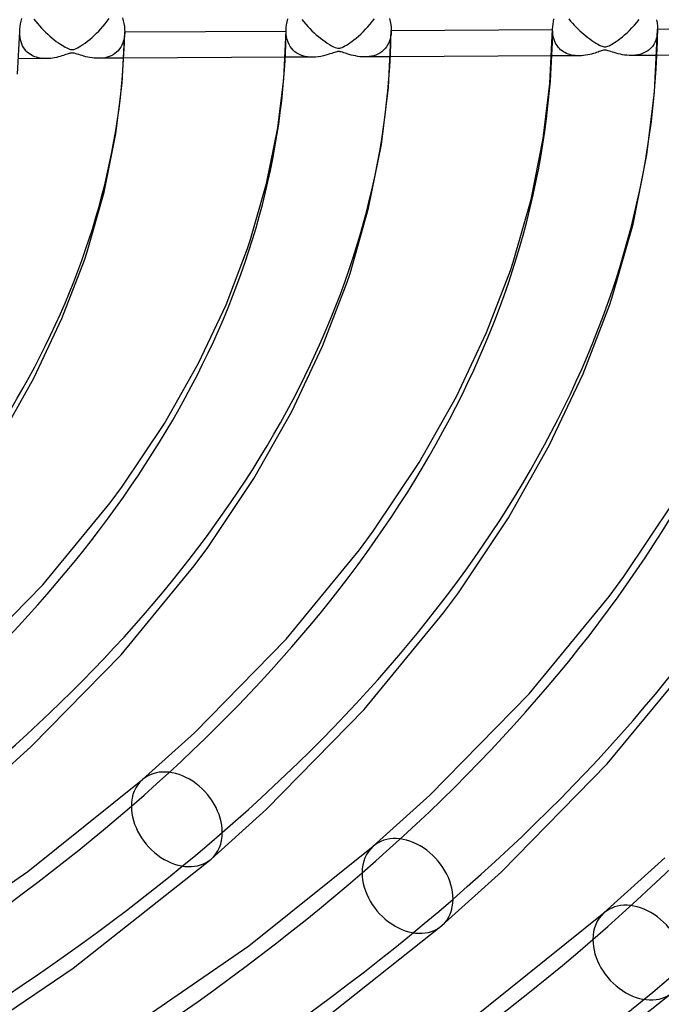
# Model space of a CAD drawing. Header units: millimetres. Extents: x -852 to 852, y -906 to 935.
# Tile 61 of 74: x 248 to 309, y 536 to 629. Entities that reach past the tile are written whole.
import ezdxf

# ---------------------------------------------------------------- set-up
doc = ezdxf.new("R2010")
doc.units = ezdxf.units.MM
doc.layers.add('HIDDEN', color=7, linetype='Continuous')
doc.layers.add('THICK', color=7, linetype='Continuous')

msp = doc.modelspace()

# ---------------------------------------------------------------- linework, layer by layer
at = {"layer": 'HIDDEN'}
for p, q in [((249.608, 629.231), (249.78, 629.007)), ((249.78, 629.007), (249.958, 628.789)), ((249.958, 628.789), (250.14, 628.576)), ((256.174, 628.54), (256.371, 628.779)), ((256.371, 628.779), (256.562, 629.027)), ((256.562, 629.027), (256.746, 629.28)), ((275.073, 629.181), (275.255, 628.955)), ((275.255, 628.955), (275.442, 628.735)), ((275.442, 628.735), (275.634, 628.522)), ((281.351, 628.503), (281.563, 628.749)), ((281.563, 628.749), (281.766, 629)), ((281.766, 629), (281.96, 629.256)), ((300.452, 629.246), (300.617, 629.043)), ((300.617, 629.043), (300.786, 628.847)), ((300.786, 628.847), (300.958, 628.655)), ((306.68, 628.641), (306.908, 628.905)), ((306.908, 628.905), (307.124, 629.175)), ((248.248, 627.983), (248.249, 627.995)), ((248.248, 627.97), (248.248, 627.983)), ((248.248, 627.959), (248.248, 627.97)), ((248.257, 627.716), (248.248, 627.959)), ((248.249, 628.019), (248.249, 628.031)), ((248.249, 628.007), (248.249, 628.019)), ((248.249, 627.995), (248.249, 628.007)), ((250.14, 628.576), (250.327, 628.369)), ((250.327, 628.369), (250.519, 628.169)), ((250.519, 628.169), (250.714, 627.975)), ((250.714, 627.975), (250.913, 627.788)), ((255.341, 627.671), (255.555, 627.875)), ((255.555, 627.875), (255.765, 628.088)), ((255.765, 628.088), (255.971, 628.309)), ((255.971, 628.309), (256.174, 628.54)), ((258.229, 627.944), (258.215, 627.68)), ((273.577, 628.14), (273.577, 628.15)), ((273.577, 628.13), (273.577, 628.14)), ((273.577, 628.12), (273.577, 628.13)), ((273.577, 628.111), (273.577, 628.12)), ((273.577, 628.101), (273.577, 628.111)), ((273.577, 628.091), (273.577, 628.101)), ((273.588, 627.803), (273.577, 628.091)), ((273.623, 627.529), (273.588, 627.803)), ((275.634, 628.522), (275.829, 628.317)), ((275.829, 628.317), (276.028, 628.118)), ((276.028, 628.118), (276.23, 627.927)), ((276.23, 627.927), (276.434, 627.744)), ((280.443, 627.603), (280.668, 627.806)), ((280.668, 627.806), (280.899, 628.027)), ((280.899, 628.027), (281.129, 628.262)), ((281.129, 628.262), (281.351, 628.503)), ((283.541, 627.797), (283.501, 627.521)), ((283.557, 628.09), (283.541, 627.797)), ((298.904, 628.263), (298.904, 628.271)), ((298.904, 628.255), (298.904, 628.263)), ((298.904, 628.247), (298.904, 628.255)), ((298.904, 628.239), (298.904, 628.247)), ((298.904, 628.232), (298.904, 628.239)), ((298.904, 628.224), (298.904, 628.232)), ((298.911, 627.999), (298.904, 628.224)), ((298.932, 627.781), (298.911, 627.999)), ((300.958, 628.655), (301.134, 628.47)), ((301.134, 628.47), (301.313, 628.29)), ((301.313, 628.29), (301.494, 628.116)), ((301.494, 628.116), (301.678, 627.948)), ((301.678, 627.948), (301.864, 627.786)), ((305.749, 627.72), (305.974, 627.922)), ((305.974, 627.922), (306.206, 628.143)), ((306.206, 628.143), (306.443, 628.383)), ((306.443, 628.383), (306.68, 628.641)), ((308.871, 627.958), (308.837, 627.698)), ((308.885, 628.233), (308.871, 627.958)), ((248.281, 627.483), (248.257, 627.716)), ((248.321, 627.263), (248.281, 627.483)), ((248.376, 627.055), (248.321, 627.263)), ((248.445, 626.861), (248.376, 627.055)), ((248.527, 626.681), (248.445, 626.861)), ((250.913, 627.788), (251.114, 627.607)), ((251.114, 627.607), (251.318, 627.434)), ((251.318, 627.434), (251.525, 627.268)), ((251.525, 627.268), (251.731, 627.11)), ((251.731, 627.11), (251.929, 626.968)), ((251.929, 626.968), (252.114, 626.841)), ((254.261, 626.806), (254.468, 626.951)), ((254.468, 626.951), (254.686, 627.115)), ((254.686, 627.115), (254.907, 627.291)), ((254.907, 627.291), (255.125, 627.476)), ((255.125, 627.476), (255.341, 627.671)), ((258.057, 626.965), (257.968, 626.754)), ((258.128, 627.19), (258.057, 626.965)), ((258.181, 627.429), (258.128, 627.19)), ((258.215, 627.68), (258.181, 627.429)), ((273.68, 627.272), (273.623, 627.529)), ((273.758, 627.032), (273.68, 627.272)), ((273.856, 626.811), (273.758, 627.032)), ((276.434, 627.744), (276.641, 627.568)), ((276.641, 627.568), (276.85, 627.399)), ((276.85, 627.399), (277.06, 627.239)), ((277.06, 627.239), (277.27, 627.088)), ((277.27, 627.088), (277.48, 626.946)), ((277.48, 626.946), (277.691, 626.813)), ((279.298, 626.754), (279.46, 626.855)), ((279.46, 626.855), (279.633, 626.972)), ((279.633, 626.972), (279.819, 627.104)), ((279.819, 627.104), (280.017, 627.253)), ((280.017, 627.253), (280.226, 627.419)), ((280.226, 627.419), (280.443, 627.603)), ((283.355, 627.02), (283.251, 626.799)), ((283.439, 627.261), (283.355, 627.02)), ((283.501, 627.521), (283.439, 627.261)), ((298.967, 627.574), (298.932, 627.781)), ((299.015, 627.377), (298.967, 627.574)), ((299.075, 627.191), (299.015, 627.377)), ((299.148, 627.016), (299.075, 627.191)), ((299.232, 626.853), (299.148, 627.016)), ((301.864, 627.786), (302.051, 627.63)), ((302.051, 627.63), (302.24, 627.481)), ((302.24, 627.481), (302.43, 627.338)), ((302.43, 627.338), (302.621, 627.202)), ((302.621, 627.202), (302.813, 627.073)), ((302.813, 627.073), (303.005, 626.951)), ((303.005, 626.951), (303.188, 626.844)), ((304.507, 626.82), (304.638, 626.897)), ((304.638, 626.897), (304.785, 626.99)), ((304.785, 626.99), (304.95, 627.1)), ((304.95, 627.1), (305.131, 627.227)), ((305.131, 627.227), (305.325, 627.373)), ((305.325, 627.373), (305.532, 627.537)), ((305.532, 627.537), (305.749, 627.72)), ((308.616, 627.007), (308.508, 626.811)), ((308.708, 627.221), (308.616, 627.007)), ((308.782, 627.452), (308.708, 627.221)), ((308.837, 627.698), (308.782, 627.452)), ((248.621, 626.514), (248.527, 626.681)), ((248.726, 626.36), (248.621, 626.514)), ((248.841, 626.22), (248.726, 626.36)), ((248.965, 626.094), (248.841, 626.22)), ((249.097, 625.981), (248.965, 626.094)), ((249.236, 625.88), (249.097, 625.981)), ((252.114, 626.841), (252.285, 626.731)), ((252.285, 626.731), (252.441, 626.636)), ((252.441, 626.636), (252.58, 626.557)), ((252.58, 626.557), (252.715, 626.485)), ((252.715, 626.485), (252.848, 626.422)), ((252.847, 625.922), (252.753, 625.891)), ((252.93, 625.949), (252.847, 625.922)), ((252.848, 626.422), (252.972, 626.372)), ((253.005, 625.97), (252.93, 625.949)), ((252.972, 626.372), (253.084, 626.339)), ((253.073, 625.986), (253.005, 625.97)), ((253.135, 625.997), (253.073, 625.986)), ((253.084, 626.339), (253.182, 626.323)), ((253.194, 626.004), (253.135, 625.997)), ((253.182, 626.323), (253.277, 626.323)), ((253.251, 626.005), (253.194, 626.004)), ((253.31, 626.002), (253.251, 626.005)), ((253.277, 626.323), (253.379, 626.34)), ((253.371, 625.994), (253.31, 626.002)), ((253.436, 625.982), (253.371, 625.994)), ((253.379, 626.34), (253.494, 626.376)), ((253.512, 625.963), (253.436, 625.982)), ((253.494, 626.376), (253.617, 626.428)), ((253.607, 625.935), (253.512, 625.963)), ((253.726, 625.897), (253.607, 625.935)), ((253.617, 626.428), (253.749, 626.494)), ((253.749, 626.494), (253.9, 626.578)), ((253.9, 626.578), (254.071, 626.682)), ((254.071, 626.682), (254.261, 626.806)), ((257.301, 625.953), (257.131, 625.843)), ((257.46, 626.08), (257.301, 625.953)), ((257.608, 626.223), (257.46, 626.08)), ((257.742, 626.383), (257.608, 626.223)), ((257.863, 626.56), (257.742, 626.383)), ((257.968, 626.754), (257.863, 626.56)), ((273.972, 626.609), (273.856, 626.811)), ((274.105, 626.426), (273.972, 626.609)), ((274.253, 626.264), (274.105, 626.426)), ((274.415, 626.121), (274.253, 626.264)), ((274.588, 625.997), (274.415, 626.121)), ((274.772, 625.891), (274.588, 625.997)), ((277.691, 626.813), (277.895, 626.694)), ((277.908, 625.965), (277.74, 625.908)), ((277.895, 626.694), (278.079, 626.598)), ((278.053, 626.015), (277.908, 625.965)), ((278.178, 626.057), (278.053, 626.015)), ((278.079, 626.598), (278.239, 626.526)), ((278.287, 626.091), (278.178, 626.057)), ((278.239, 626.526), (278.37, 626.481)), ((278.382, 626.116), (278.287, 626.091)), ((278.37, 626.481), (278.478, 626.459)), ((278.468, 626.131), (278.382, 626.116)), ((278.548, 626.138), (278.468, 626.131)), ((278.478, 626.459), (278.576, 626.454)), ((278.631, 626.135), (278.548, 626.138)), ((278.576, 626.454), (278.676, 626.467)), ((278.72, 626.122), (278.631, 626.135)), ((278.676, 626.467), (278.781, 626.496)), ((278.819, 626.1), (278.72, 626.122)), ((278.781, 626.496), (278.891, 626.538)), ((278.933, 626.067), (278.819, 626.1)), ((278.891, 626.538), (279.013, 626.595)), ((279.064, 626.025), (278.933, 626.067)), ((279.013, 626.595), (279.148, 626.668)), ((279.212, 625.976), (279.064, 626.025)), ((279.148, 626.668), (279.298, 626.754)), ((279.379, 625.922), (279.212, 625.976)), ((279.562, 625.866), (279.379, 625.922)), ((282.492, 625.997), (282.303, 625.894)), ((282.67, 626.118), (282.492, 625.997)), ((282.837, 626.258), (282.67, 626.118)), ((282.99, 626.418), (282.837, 626.258)), ((283.128, 626.598), (282.99, 626.418)), ((283.251, 626.799), (283.128, 626.598)), ((299.327, 626.701), (299.232, 626.853)), ((299.431, 626.561), (299.327, 626.701)), ((299.544, 626.433), (299.431, 626.561)), ((299.665, 626.317), (299.544, 626.433)), ((299.794, 626.213), (299.665, 626.317)), ((299.929, 626.119), (299.794, 626.213)), ((300.071, 626.037), (299.929, 626.119)), ((300.219, 625.965), (300.071, 626.037)), ((300.374, 625.903), (300.219, 625.965)), ((302.78, 625.953), (302.61, 625.906)), ((302.939, 626.001), (302.78, 625.953)), ((303.084, 626.048), (302.939, 626.001)), ((303.216, 626.092), (303.084, 626.048)), ((303.188, 626.844), (303.354, 626.755)), ((303.332, 626.132), (303.216, 626.092)), ((303.441, 626.17), (303.332, 626.132)), ((303.354, 626.755), (303.499, 626.686)), ((303.548, 626.205), (303.441, 626.17)), ((303.499, 626.686), (303.621, 626.637)), ((303.649, 626.234), (303.548, 626.205)), ((303.621, 626.637), (303.72, 626.607)), ((303.741, 626.256), (303.649, 626.234)), ((303.72, 626.607), (303.806, 626.591)), ((303.824, 626.267), (303.741, 626.256)), ((303.806, 626.591), (303.886, 626.587)), ((303.906, 626.27), (303.824, 626.267)), ((303.886, 626.587), (303.967, 626.593)), ((303.991, 626.263), (303.906, 626.27)), ((303.967, 626.593), (304.052, 626.612)), ((304.085, 626.247), (303.991, 626.263)), ((304.052, 626.612), (304.15, 626.644)), ((304.19, 626.219), (304.085, 626.247)), ((304.15, 626.644), (304.261, 626.692)), ((304.309, 626.183), (304.19, 626.219)), ((304.261, 626.692), (304.381, 626.751)), ((304.444, 626.139), (304.309, 626.183)), ((304.381, 626.751), (304.507, 626.82)), ((304.595, 626.089), (304.444, 626.139)), ((304.764, 626.036), (304.595, 626.089)), ((304.948, 625.981), (304.764, 626.036)), ((305.142, 625.929), (304.948, 625.981)), ((305.34, 625.882), (305.142, 625.929)), ((307.396, 625.93), (307.201, 625.868)), ((307.585, 626.006), (307.396, 625.93)), ((307.765, 626.098), (307.585, 626.006)), ((307.936, 626.207), (307.765, 626.098)), ((308.097, 626.332), (307.936, 626.207)), ((308.247, 626.474), (308.097, 626.332)), ((308.384, 626.634), (308.247, 626.474)), ((308.508, 626.811), (308.384, 626.634)), ((250.77, 625.472), (248.143, 625.458)), ((249.382, 625.792), (249.236, 625.88)), ((249.534, 625.715), (249.382, 625.792)), ((249.692, 625.649), (249.534, 625.715)), ((249.857, 625.594), (249.692, 625.649)), ((250.029, 625.549), (249.857, 625.594)), ((250.207, 625.514), (250.029, 625.549)), ((250.39, 625.49), (250.207, 625.514)), ((250.579, 625.476), (250.39, 625.49)), ((250.774, 625.472), (250.579, 625.476)), ((250.967, 625.478), (250.774, 625.472)), ((251.164, 625.493), (250.967, 625.478)), ((251.365, 625.518), (251.164, 625.493)), ((251.561, 625.551), (251.365, 625.518)), ((251.749, 625.589), (251.561, 625.551)), ((251.927, 625.632), (251.749, 625.589)), ((252.096, 625.677), (251.927, 625.632)), ((252.253, 625.724), (252.096, 625.677)), ((252.399, 625.77), (252.253, 625.724)), ((252.531, 625.814), (252.399, 625.77)), ((252.649, 625.855), (252.531, 625.814)), ((252.753, 625.891), (252.649, 625.855)), ((253.864, 625.852), (253.726, 625.897)), ((254.017, 625.802), (253.864, 625.852)), ((254.183, 625.75), (254.017, 625.802)), ((254.361, 625.699), (254.183, 625.75)), ((254.545, 625.651), (254.361, 625.699)), ((254.734, 625.608), (254.545, 625.651)), ((254.928, 625.57), (254.734, 625.608)), ((255.125, 625.539), (254.928, 625.57)), ((255.324, 625.516), (255.125, 625.539)), ((255.526, 625.502), (255.324, 625.516)), ((255.729, 625.498), (255.526, 625.502)), ((255.941, 625.505), (255.729, 625.498)), ((258.143, 625.51), (255.73, 625.498)), ((256.153, 625.525), (255.941, 625.505)), ((256.362, 625.559), (256.153, 625.525)), ((256.565, 625.607), (256.362, 625.559)), ((256.762, 625.671), (256.565, 625.607)), ((256.951, 625.749), (256.762, 625.671)), ((257.131, 625.843), (256.951, 625.749)), ((276.095, 625.604), (273.487, 625.591)), ((274.966, 625.802), (274.772, 625.891)), ((275.172, 625.73), (274.966, 625.802)), ((275.389, 625.674), (275.172, 625.73)), ((275.616, 625.634), (275.389, 625.674)), ((275.853, 625.611), (275.616, 625.634)), ((276.1, 625.604), (275.853, 625.611)), ((276.351, 625.614), (276.1, 625.604)), ((276.61, 625.64), (276.351, 625.614)), ((276.866, 625.68), (276.61, 625.64)), ((277.11, 625.73), (276.866, 625.68)), ((277.338, 625.787), (277.11, 625.73)), ((277.549, 625.848), (277.338, 625.787)), ((277.74, 625.908), (277.549, 625.848)), ((279.758, 625.812), (279.562, 625.866)), ((279.96, 625.762), (279.758, 625.812)), ((280.167, 625.718), (279.96, 625.762)), ((280.378, 625.682), (280.167, 625.718)), ((280.592, 625.654), (280.378, 625.682)), ((280.808, 625.637), (280.592, 625.654)), ((281.025, 625.63), (280.808, 625.637)), ((281.247, 625.636), (281.025, 625.63)), ((283.482, 625.643), (281.055, 625.63)), ((281.468, 625.657), (281.247, 625.636)), ((281.686, 625.691), (281.468, 625.657)), ((281.899, 625.742), (281.686, 625.691)), ((282.105, 625.81), (281.899, 625.742)), ((282.303, 625.894), (282.105, 625.81)), ((301.419, 625.737), (298.827, 625.723)), ((300.536, 625.851), (300.374, 625.903)), ((300.704, 625.809), (300.536, 625.851)), ((300.878, 625.776), (300.704, 625.809)), ((301.058, 625.753), (300.878, 625.776)), ((301.244, 625.74), (301.058, 625.753)), ((301.435, 625.737), (301.244, 625.74)), ((301.633, 625.744), (301.435, 625.737)), ((301.837, 625.761), (301.633, 625.744)), ((302.041, 625.788), (301.837, 625.761)), ((302.24, 625.822), (302.041, 625.788)), ((302.43, 625.862), (302.24, 625.822)), ((302.61, 625.906), (302.43, 625.862)), ((305.543, 625.841), (305.34, 625.882)), ((305.748, 625.808), (305.543, 625.841)), ((305.956, 625.783), (305.748, 625.808)), ((306.165, 625.768), (305.956, 625.783)), ((306.374, 625.763), (306.165, 625.768)), ((306.585, 625.77), (306.374, 625.763)), ((308.819, 625.776), (306.379, 625.763)), ((306.794, 625.789), (306.585, 625.77)), ((307, 625.822), (306.794, 625.789)), ((307.201, 625.868), (307, 625.822))]:
    msp.add_line(p, q, dxfattribs=at)
for centre, major_axis, ratio, start_param, end_param in [((0, 629.167), (-506.5, 0), 0.5, 0, 2.617994), ((0, 629.159), (-273.585, 0), 0.5, 2.617994, 3.133788), ((0, 629.159), (-298.91, 0), 0.5, 2.617994, 3.135336), ((0, 629.159), (-324.235, 0), 0.5, 2.617994, 3.136643), ((0, 629.159), (-349.56, 0), 0.5, 2.617994, 3.13776), ((263.185, 553.184), (-3.267, 3.772), 0.75, 0.000079, 0.713724), ((0, 629.159), (-298.91, 0), 0.5, 2.100651, 2.617994), ((263.185, 553.184), (-3.267, 3.772), 0.75, 0.713724, 3.141672), ((285.117, 546.853), (-3.267, 3.772), 0.75, 0.000079, 0.713724), ((0, 629.159), (-324.235, 0), 0.5, 2.099345, 2.617994), ((285.117, 546.853), (-3.267, 3.772), 0.75, 0.713724, 3.141672), ((307.049, 540.521), (-3.267, 3.772), 0.75, 0.000079, 0.713724), ((0, 629.159), (-349.56, 0), 0.5, 2.098227, 2.617994), ((307.049, 540.521), (-3.267, 3.772), 0.75, 0.713724, 3.141672)]:
    msp.add_ellipse(centre, major_axis=major_axis, ratio=ratio, start_param=start_param, end_param=end_param, dxfattribs=at)
at = {"layer": 'THICK'}
for p, q in [((248.288, 628.516), (248.329, 628.768)), ((248.329, 628.768), (248.384, 629.024)), ((248.384, 629.024), (248.454, 629.282)), ((258.025, 629.344), (258.097, 629.072)), ((258.097, 629.072), (258.154, 628.8)), ((258.154, 628.8), (258.196, 628.532)), ((273.621, 628.689), (273.67, 628.967)), ((273.67, 628.967), (273.736, 629.248)), ((283.408, 629.273), (283.473, 628.983)), ((283.473, 628.983), (283.52, 628.697)), ((298.915, 628.508), (298.939, 628.75)), ((298.939, 628.75), (298.978, 628.997)), ((298.978, 628.997), (299.03, 629.248)), ((308.789, 629.168), (308.842, 628.864)), ((308.842, 628.864), (308.874, 628.566)), ((248.03, 623.983), (248.249, 628.03)), ((248.249, 628.031), (248.261, 628.27)), ((248.261, 628.27), (248.288, 628.516)), ((257.975, 623.149), (258.229, 627.945)), ((258.196, 628.532), (258.221, 628.268)), ((258.221, 628.268), (258.23, 628.011)), ((258.23, 627.966), (258.229, 627.955)), ((258.229, 627.955), (258.229, 627.944)), ((258.23, 628.011), (273.577, 628.091)), ((258.23, 628.011), (258.23, 628)), ((258.23, 628), (258.23, 627.988)), ((258.23, 627.988), (258.23, 627.977)), ((258.23, 627.977), (258.23, 627.966)), ((273.341, 623.542), (273.577, 628.149)), ((273.577, 628.15), (273.59, 628.416)), ((273.59, 628.416), (273.621, 628.689)), ((283.288, 622.726), (283.557, 628.091)), ((283.52, 628.697), (283.548, 628.417)), ((283.548, 628.417), (283.558, 628.143)), ((283.558, 628.108), (283.557, 628.099)), ((283.557, 628.099), (283.557, 628.09)), ((283.558, 628.143), (298.904, 628.224)), ((283.558, 628.143), (283.558, 628.134)), ((283.558, 628.134), (283.558, 628.126)), ((283.558, 628.126), (283.558, 628.117)), ((283.558, 628.117), (283.558, 628.108)), ((298.652, 623.102), (298.904, 628.27)), ((298.904, 628.271), (298.915, 628.508)), ((308.599, 622.292), (308.885, 628.233)), ((308.874, 628.566), (308.885, 628.276)), ((308.885, 628.276), (324.231, 628.356)), ((308.885, 628.276), (308.885, 628.269)), ((308.885, 628.269), (308.885, 628.262)), ((308.885, 628.262), (308.885, 628.254)), ((308.885, 628.254), (308.885, 628.247)), ((308.885, 628.247), (308.885, 628.24)), ((308.885, 628.24), (308.885, 628.233)), ((273.487, 625.591), (258.143, 625.51)), ((298.827, 625.723), (283.482, 625.643)), ((324.164, 625.856), (308.819, 625.776)), ((257.379, 618.326), (257.975, 623.149)), ((272.769, 618.89), (273.341, 623.542)), ((282.624, 617.321), (283.288, 622.726)), ((298.014, 617.885), (298.652, 623.102)), ((307.87, 616.316), (308.599, 622.292)), ((271.706, 613.595), (272.769, 618.89)), ((256.265, 612.768), (257.379, 618.326)), ((296.848, 612.073), (298.014, 617.885)), ((281.406, 611.247), (282.624, 617.321)), ((306.548, 609.725), (307.87, 616.316)), ((270.162, 608.174), (271.706, 613.595)), ((254.654, 607.114), (256.265, 612.768)), ((295.153, 606.125), (296.848, 612.073)), ((279.645, 605.065), (281.406, 611.247)), ((304.636, 603.016), (306.548, 609.725)), ((269.914, 607.432), (270.162, 608.174)), ((267.86, 602.068), (269.914, 607.432)), ((252.269, 600.788), (254.393, 606.331)), ((254.393, 606.331), (254.654, 607.114)), ((294.884, 605.32), (295.153, 606.125)), ((279.363, 604.22), (279.645, 605.065)), ((292.63, 599.432), (294.884, 605.32)), ((277.04, 598.153), (279.363, 604.22)), ((304.334, 602.109), (304.636, 603.016)), ((265.242, 596.523), (267.86, 602.068)), ((301.81, 595.517), (304.334, 602.109)), ((249.587, 595.107), (252.269, 600.788)), ((289.757, 593.347), (292.63, 599.432)), ((274.103, 591.931), (277.04, 598.153)), ((261.998, 590.799), (265.242, 596.523)), ((246.291, 589.29), (249.587, 595.107)), ((298.619, 588.756), (301.81, 595.517)), ((286.204, 587.076), (289.757, 593.347)), ((270.497, 585.567), (274.103, 591.931)), ((258.022, 584.845), (261.998, 590.799)), ((294.703, 581.844), (298.619, 588.756)), ((281.85, 580.556), (286.204, 587.076)), ((256.849, 583.249), (258.022, 584.845)), ((266.118, 579.009), (270.497, 585.567)), ((250.455, 575.478), (256.849, 583.249)), ((305.678, 576.266), (310.41, 583.353)), ((289.946, 574.72), (294.703, 581.844)), ((280.561, 578.804), (281.85, 580.556)), ((264.833, 577.262), (266.118, 579.009)), ((273.561, 570.295), (280.561, 578.804)), ((257.883, 568.813), (264.833, 577.262)), ((242.51, 567.366), (250.455, 575.478)), ((304.274, 574.358), (305.678, 576.266)), ((288.546, 572.816), (289.946, 574.72)), ((296.667, 565.112), (304.274, 574.358)), ((280.989, 563.63), (288.546, 572.816)), ((264.866, 561.417), (273.561, 570.295)), ((249.344, 560.093), (257.883, 568.813)), ((304.096, 558.447), (312.259, 568.37)), ((287.223, 555.469), (296.667, 565.112)), ((271.701, 554.145), (280.989, 563.63)), ((259.918, 556.956), (264.866, 561.417)), ((244.52, 555.743), (249.344, 560.093)), ((294.058, 548.197), (304.096, 558.447)), ((249.02, 548.233), (259.918, 556.956)), ((281.85, 550.624), (287.223, 555.469)), ((266.452, 549.412), (271.701, 554.145)), ((270.02, 541.156), (281.85, 550.624)), ((253.337, 539.031), (266.452, 549.412)), ((303.782, 544.293), (309.58, 549.521)), ((236.18, 539.425), (249.02, 548.233)), ((288.384, 543.081), (294.058, 548.197)), ((291.019, 534.078), (303.782, 544.293)), ((274.149, 531.818), (288.384, 543.081)), ((256.085, 531.596), (270.02, 541.156)), ((239.874, 529.957), (253.337, 539.031)), ((294.963, 524.606), (310.316, 536.749))]:
    msp.add_line(p, q, dxfattribs=at)
for centre, major_axis, ratio, start_param, end_param in [((0, 633.498), (556.5, 0), 0.5, -3.141592, -0.523599), ((0, 633.498), (-501.5, 0), 0.5, 0, 2.617994), ((0, 629.167), (-556.5, 0), 0.5, 0, 2.617994), ((0, 629.159), (258.24, 0), 0.5, -0.523599, -0.008891), ((0, 629.159), (283.565, 0), 0.5, -0.523599, -0.007162), ((0, 629.159), (308.89, 0), 0.5, -0.523599, -0.005716), ((0, 629.159), (334.215, 0), 0.5, -0.523599, -0.004489), ((263.185, 553.184), (-3.267, 3.772), 0.75, -2.427868, 0.000079), ((0, 629.159), (308.89, 0), 0.5, -1.036421, -0.523599), ((263.185, 553.184), (-3.267, 3.772), 0.75, -3.141514, -2.427868), ((285.117, 546.853), (-3.267, 3.772), 0.75, -2.427868, 0.000079), ((0, 629.159), (334.215, 0), 0.5, -1.038031, -0.523599), ((285.117, 546.853), (-3.267, 3.772), 0.75, -3.141514, -2.427868), ((307.049, 540.521), (-3.267, 3.772), 0.75, -2.427868, 0.000079), ((0, 629.159), (359.54, 0), 0.5, -1.039414, -0.523599)]:
    msp.add_ellipse(centre, major_axis=major_axis, ratio=ratio, start_param=start_param, end_param=end_param, dxfattribs=at)

doc.saveas('drawing.dxf')
